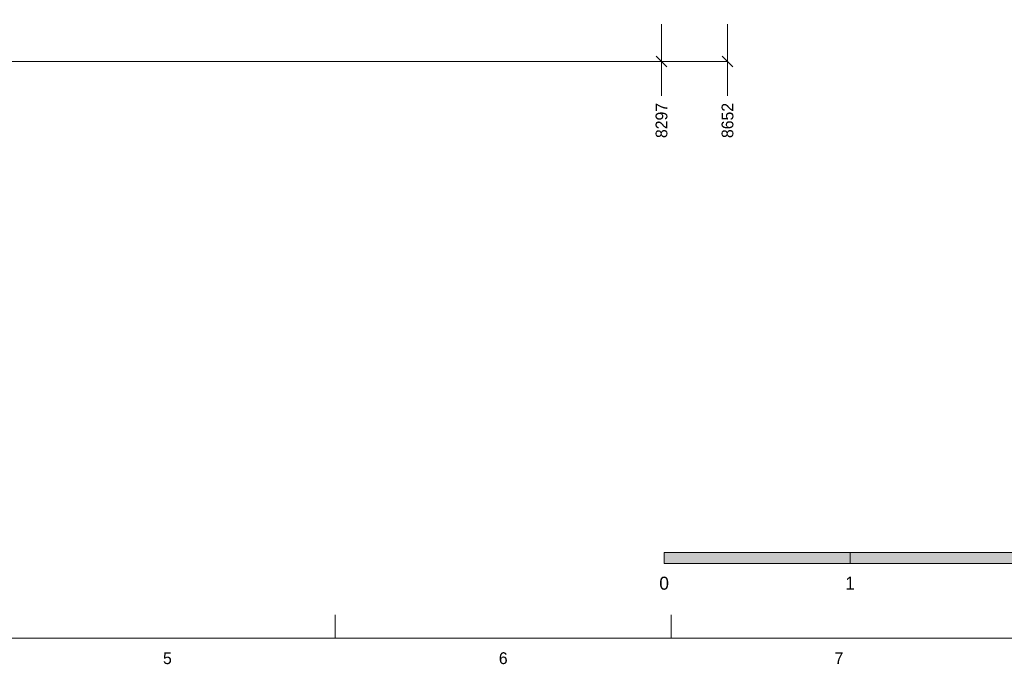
# Model space of a CAD drawing. Header units: millimetres. Extents: x 17 to 413, y 4 to 292.
# Tile 5 of 8: x 167 to 273, y 4 to 73. Entities that reach past the tile are written whole.
import ezdxf
from ezdxf.enums import TextEntityAlignment as Align

# ---------------------------------------------------------------- set-up
doc = ezdxf.new("R2010")
doc.units = ezdxf.units.MM
for name, color, linetype in [('FILL-INK', 7, 'Continuous'), ('FILL-WHITE', 7, 'Continuous'), ('LINE-INK', 7, 'Continuous'), ('TEXT-INK', 7, 'Continuous'), ('TEXT-STEEL_GREY', 7, 'Continuous')]:
    doc.layers.add(name, color=color, linetype=linetype)

msp = doc.modelspace()

# ---------------------------------------------------------------- hatches: boundary and pattern name
at = {"layer": 'FILL-INK', "true_color": 0x14141a}
h = msp.add_hatch(color=256, dxfattribs=at)
h.dxf.hatch_style = 1
h.paths.add_polyline_path([(236, 15), (256, 15), (256, 16.2), (236, 16.2)])
at = {"layer": 'FILL-WHITE', "true_color": 0xffffff}
h = msp.add_hatch(color=256, dxfattribs=at)
h.dxf.hatch_style = 1
h.paths.add_polyline_path([(256, 15), (276, 15), (276, 16.2), (256, 16.2)])

# ---------------------------------------------------------------- linework, layer by layer
at = {"layer": 'LINE-INK', "lineweight": 5}
for p, q in [((235.72, 73), (235.72, 67.5)), ((242.82, 73), (242.82, 67.5)), ((69.78, 69), (242.82, 69)), ((235.15, 69.56), (236.28, 68.43)), ((242.25, 69.56), (243.38, 68.43)), ((235.72, 67.5), (235.72, 66.18)), ((242.82, 67.5), (242.82, 66.18)), ((235.72, 66.18), (235.72, 65.3)), ((242.82, 66.18), (242.82, 65.3)), ((200.62, 7), (200.62, 9.5)), ((236.75, 7), (236.75, 9.5))]:
    msp.add_line(p, q, dxfattribs=at)
for points in [[(20, 7), (413, 7), (413, 290), (20, 290)], [(236, 15), (256, 15), (256, 16.2), (236, 16.2)], [(256, 15), (276, 15), (276, 16.2), (256, 16.2)]]:
    msp.add_lwpolyline(points, close=True, dxfattribs=at)

# ---------------------------------------------------------------- texts
at = {"layer": 'TEXT-INK'}
for s, p in [('8297', (236.35, 60.77)), ('8652', (243.45, 60.77))]:
    msp.add_text(s, height=1.27, rotation=90, dxfattribs=at).set_placement(p)
for s, p in [('0', (236, 12.2)), ('1', (256, 12.2))]:
    msp.add_text(s, height=1.4, dxfattribs=at).set_placement(p, align=Align.CENTER)
at = {"layer": 'TEXT-STEEL_GREY'}
for s, p in [('5', (182.56, 4.2)), ('6', (218.69, 4.2)), ('7', (254.81, 4.2))]:
    msp.add_text(s, height=1.27, dxfattribs=at).set_placement(p, align=Align.CENTER)

doc.saveas('drawing.dxf')
